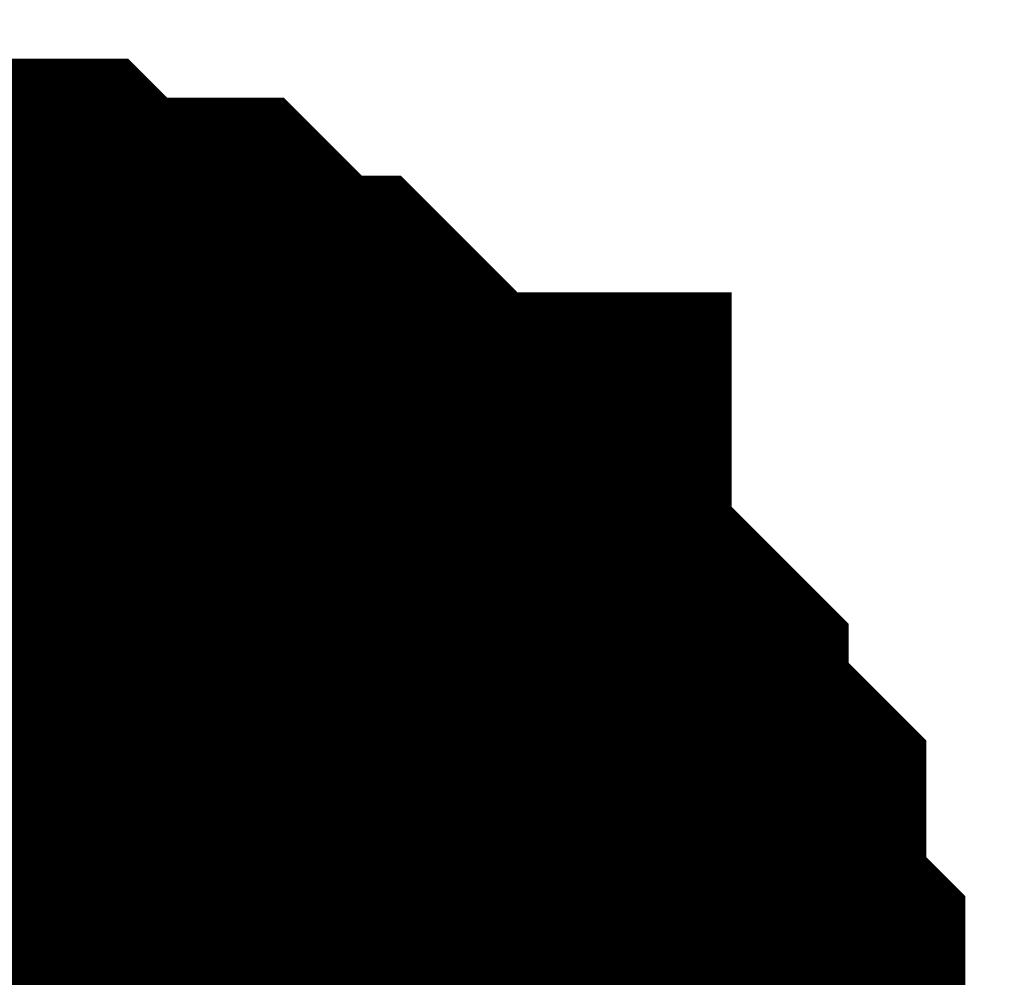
# Model space of a CAD drawing. Header units: inches. Extents: x 0 to 292, y 0 to 193.
# Tile 208 of 256: x 249.555 to 250.048, y 71.418 to 71.897. Entities that reach past the tile are written whole.
import ezdxf

# ---------------------------------------------------------------- set-up
doc = ezdxf.new("R2010")
doc.units = ezdxf.units.IN
doc.layers.add('Sheet', color=255, linetype='Continuous')

msp = doc.modelspace()

# ---------------------------------------------------------------- linework, layer by layer
at = {"layer": 'Sheet'}
for points in [[(249.39168, 71.74679, 0.29972, 0.29972, 0), (249.41116, 71.74679, 0.29972, 0.29972, 0), (249.45013, 71.74679, 0.29972, 0.29972, 0), (249.46961, 71.74679, 0.29972, 0.29972, 0), (249.48909, 71.7273, 0.29972, 0.29972, 0), (249.52806, 71.7273, 0.29972, 0.29972, 0), (249.54755, 71.7273, 0.29972, 0.29972, 0), (249.56703, 71.70781, 0.29972, 0.29972, 0), (249.58651, 71.70781, 0.29972, 0.29972, 0), (249.62548, 71.70781, 0.29972, 0.29972, 0), (249.64496, 71.68832, 0.29972, 0.29972, 0), (249.66445, 71.66883, 0.29972, 0.29972, 0), (249.68393, 71.66883, 0.29972, 0.29972, 0), (249.70342, 71.64934, 0.29972, 0.29972, 0), (249.7229, 71.62985, 0.29972, 0.29972, 0), (249.74238, 71.61036, 0.29972, 0.29972, 0), (249.76187, 71.61036, 0.29972, 0.29972, 0), (249.76187, 71.59086, 0.29972, 0.29972, 0), (249.78135, 71.57137, 0.29972, 0.29972, 0), (249.80083, 71.55188, 0.29972, 0.29972, 0), (249.82032, 71.53239, 0.29972, 0.29972, 0), (249.82032, 71.5129, 0.29972, 0.29972, 0), (249.8398, 71.49341, 0.29972, 0.29972, 0), (249.85928, 71.47392, 0.29972, 0.29972, 0), (249.85928, 71.43494, 0.29972, 0.29972, 0), (249.85928, 71.41544, 0.29972, 0.29972, 0), (249.87877, 71.39595, 0.29972, 0.29972, 0), (249.87877, 71.37646, 0.29972, 0.29972, 0), (249.87877, 71.33748, 0.29972, 0.29972, 0), (249.89825, 71.31799, 0.29972, 0.29972, 0), (249.89825, 71.2985, 0.29972, 0.29972, 0), (249.89825, 71.25952, 0.29972, 0.29972, 0)], [(249.39168, 71.74679, 0.29972, 0.29972, 0), (249.41116, 71.74679, 0.29972, 0.29972, 0), (249.45013, 71.74679, 0.29972, 0.29972, 0), (249.46961, 71.74679, 0.29972, 0.29972, 0), (249.48909, 71.7273, 0.29972, 0.29972, 0), (249.52806, 71.7273, 0.29972, 0.29972, 0), (249.54755, 71.7273, 0.29972, 0.29972, 0), (249.56703, 71.70781, 0.29972, 0.29972, 0), (249.58651, 71.70781, 0.29972, 0.29972, 0), (249.62548, 71.70781, 0.29972, 0.29972, 0), (249.64496, 71.68832, 0.29972, 0.29972, 0), (249.66445, 71.66883, 0.29972, 0.29972, 0), (249.68393, 71.66883, 0.29972, 0.29972, 0), (249.70342, 71.64934, 0.29972, 0.29972, 0), (249.7229, 71.62985, 0.29972, 0.29972, 0), (249.74238, 71.61036, 0.29972, 0.29972, 0), (249.76187, 71.61036, 0.29972, 0.29972, 0), (249.76187, 71.59086, 0.29972, 0.29972, 0), (249.78135, 71.57137, 0.29972, 0.29972, 0), (249.80083, 71.55188, 0.29972, 0.29972, 0), (249.82032, 71.53239, 0.29972, 0.29972, 0), (249.82032, 71.5129, 0.29972, 0.29972, 0), (249.8398, 71.49341, 0.29972, 0.29972, 0), (249.85928, 71.47392, 0.29972, 0.29972, 0), (249.85928, 71.43494, 0.29972, 0.29972, 0), (249.85928, 71.41544, 0.29972, 0.29972, 0), (249.87877, 71.39595, 0.29972, 0.29972, 0), (249.87877, 71.37646, 0.29972, 0.29972, 0), (249.87877, 71.33748, 0.29972, 0.29972, 0), (249.89825, 71.31799, 0.29972, 0.29972, 0), (249.89825, 71.2985, 0.29972, 0.29972, 0), (249.89825, 71.25952, 0.29972, 0.29972, 0)], [(249.39168, 71.74679, 0.29972, 0.29972, 0), (249.41116, 71.74679, 0.29972, 0.29972, 0), (249.45013, 71.74679, 0.29972, 0.29972, 0), (249.46961, 71.74679, 0.29972, 0.29972, 0), (249.48909, 71.7273, 0.29972, 0.29972, 0), (249.52806, 71.7273, 0.29972, 0.29972, 0), (249.54755, 71.7273, 0.29972, 0.29972, 0), (249.56703, 71.70781, 0.29972, 0.29972, 0), (249.58651, 71.70781, 0.29972, 0.29972, 0), (249.62548, 71.70781, 0.29972, 0.29972, 0), (249.64496, 71.68832, 0.29972, 0.29972, 0), (249.66445, 71.66883, 0.29972, 0.29972, 0), (249.68393, 71.66883, 0.29972, 0.29972, 0), (249.70342, 71.64934, 0.29972, 0.29972, 0), (249.7229, 71.62985, 0.29972, 0.29972, 0), (249.74238, 71.61036, 0.29972, 0.29972, 0), (249.76187, 71.61036, 0.29972, 0.29972, 0), (249.76187, 71.59086, 0.29972, 0.29972, 0), (249.78135, 71.57137, 0.29972, 0.29972, 0), (249.80083, 71.55188, 0.29972, 0.29972, 0), (249.82032, 71.53239, 0.29972, 0.29972, 0), (249.82032, 71.5129, 0.29972, 0.29972, 0), (249.8398, 71.49341, 0.29972, 0.29972, 0), (249.85928, 71.47392, 0.29972, 0.29972, 0), (249.85928, 71.43494, 0.29972, 0.29972, 0), (249.85928, 71.41544, 0.29972, 0.29972, 0), (249.87877, 71.39595, 0.29972, 0.29972, 0), (249.87877, 71.37646, 0.29972, 0.29972, 0), (249.87877, 71.33748, 0.29972, 0.29972, 0), (249.89825, 71.31799, 0.29972, 0.29972, 0), (249.89825, 71.2985, 0.29972, 0.29972, 0), (249.89825, 71.25952, 0.29972, 0.29972, 0)], [(249.39168, 71.74679, 0.29972, 0.29972, 0), (249.41116, 71.74679, 0.29972, 0.29972, 0), (249.45013, 71.74679, 0.29972, 0.29972, 0), (249.46961, 71.74679, 0.29972, 0.29972, 0), (249.48909, 71.7273, 0.29972, 0.29972, 0), (249.52806, 71.7273, 0.29972, 0.29972, 0), (249.54755, 71.7273, 0.29972, 0.29972, 0), (249.56703, 71.70781, 0.29972, 0.29972, 0), (249.58651, 71.70781, 0.29972, 0.29972, 0), (249.62548, 71.70781, 0.29972, 0.29972, 0), (249.64496, 71.68832, 0.29972, 0.29972, 0), (249.66445, 71.66883, 0.29972, 0.29972, 0), (249.68393, 71.66883, 0.29972, 0.29972, 0), (249.70342, 71.64934, 0.29972, 0.29972, 0), (249.7229, 71.62985, 0.29972, 0.29972, 0), (249.74238, 71.61036, 0.29972, 0.29972, 0), (249.76187, 71.61036, 0.29972, 0.29972, 0), (249.76187, 71.59086, 0.29972, 0.29972, 0), (249.78135, 71.57137, 0.29972, 0.29972, 0), (249.80083, 71.55188, 0.29972, 0.29972, 0), (249.82032, 71.53239, 0.29972, 0.29972, 0), (249.82032, 71.5129, 0.29972, 0.29972, 0), (249.8398, 71.49341, 0.29972, 0.29972, 0), (249.85928, 71.47392, 0.29972, 0.29972, 0), (249.85928, 71.43494, 0.29972, 0.29972, 0), (249.85928, 71.41544, 0.29972, 0.29972, 0), (249.87877, 71.39595, 0.29972, 0.29972, 0), (249.87877, 71.37646, 0.29972, 0.29972, 0), (249.87877, 71.33748, 0.29972, 0.29972, 0), (249.89825, 71.31799, 0.29972, 0.29972, 0), (249.89825, 71.2985, 0.29972, 0.29972, 0), (249.89825, 71.25952, 0.29972, 0.29972, 0)], [(249.48909, 71.7273, 0.09906, 0.09906, 0), (249.52806, 71.7273, 0.09906, 0.09906, 0), (249.54755, 71.7273, 0.09906, 0.09906, 0), (249.56703, 71.70781, 0.09906, 0.09906, 0), (249.58651, 71.70781, 0.09906, 0.09906, 0), (249.62548, 71.70781, 0.09906, 0.09906, 0), (249.64496, 71.68832, 0.09906, 0.09906, 0), (249.66445, 71.66883, 0.09906, 0.09906, 0), (249.68393, 71.66883, 0.09906, 0.09906, 0), (249.70342, 71.64934, 0.09906, 0.09906, 0), (249.7229, 71.62985, 0.09906, 0.09906, 0), (249.74238, 71.61036, 0.09906, 0.09906, 0), (249.76187, 71.61036, 0.09906, 0.09906, 0), (249.76187, 71.59086, 0.09906, 0.09906, 0), (249.78135, 71.57137, 0.09906, 0.09906, 0), (249.80083, 71.55188, 0.09906, 0.09906, 0), (249.82032, 71.53239, 0.09906, 0.09906, 0), (249.82032, 71.5129, 0.09906, 0.09906, 0), (249.8398, 71.49341, 0.09906, 0.09906, 0), (249.85928, 71.47392, 0.09906, 0.09906, 0), (249.85928, 71.43494, 0.09906, 0.09906, 0), (249.85928, 71.41544, 0.09906, 0.09906, 0), (249.87877, 71.39595, 0.09906, 0.09906, 0), (249.87877, 71.37646, 0.09906, 0.09906, 0), (249.87877, 71.33748, 0.09906, 0.09906, 0)], [(249.48909, 71.7273, 0.09906, 0.09906, 0), (249.52806, 71.7273, 0.09906, 0.09906, 0), (249.54755, 71.7273, 0.09906, 0.09906, 0), (249.56703, 71.70781, 0.09906, 0.09906, 0), (249.58651, 71.70781, 0.09906, 0.09906, 0), (249.62548, 71.70781, 0.09906, 0.09906, 0), (249.64496, 71.68832, 0.09906, 0.09906, 0), (249.66445, 71.66883, 0.09906, 0.09906, 0), (249.68393, 71.66883, 0.09906, 0.09906, 0), (249.70342, 71.64934, 0.09906, 0.09906, 0), (249.7229, 71.62985, 0.09906, 0.09906, 0), (249.74238, 71.61036, 0.09906, 0.09906, 0), (249.76187, 71.61036, 0.09906, 0.09906, 0), (249.76187, 71.59086, 0.09906, 0.09906, 0), (249.78135, 71.57137, 0.09906, 0.09906, 0), (249.80083, 71.55188, 0.09906, 0.09906, 0), (249.82032, 71.53239, 0.09906, 0.09906, 0), (249.82032, 71.5129, 0.09906, 0.09906, 0), (249.8398, 71.49341, 0.09906, 0.09906, 0), (249.85928, 71.47392, 0.09906, 0.09906, 0), (249.85928, 71.43494, 0.09906, 0.09906, 0), (249.85928, 71.41544, 0.09906, 0.09906, 0), (249.87877, 71.39595, 0.09906, 0.09906, 0), (249.87877, 71.37646, 0.09906, 0.09906, 0), (249.87877, 71.33748, 0.09906, 0.09906, 0)], [(249.48909, 71.7273, 0.09906, 0.09906, 0), (249.52806, 71.7273, 0.09906, 0.09906, 0), (249.54755, 71.7273, 0.09906, 0.09906, 0), (249.56703, 71.70781, 0.09906, 0.09906, 0), (249.58651, 71.70781, 0.09906, 0.09906, 0), (249.62548, 71.70781, 0.09906, 0.09906, 0), (249.64496, 71.68832, 0.09906, 0.09906, 0), (249.66445, 71.66883, 0.09906, 0.09906, 0), (249.68393, 71.66883, 0.09906, 0.09906, 0), (249.70342, 71.64934, 0.09906, 0.09906, 0), (249.7229, 71.62985, 0.09906, 0.09906, 0), (249.74238, 71.61036, 0.09906, 0.09906, 0), (249.76187, 71.61036, 0.09906, 0.09906, 0), (249.76187, 71.59086, 0.09906, 0.09906, 0), (249.78135, 71.57137, 0.09906, 0.09906, 0), (249.80083, 71.55188, 0.09906, 0.09906, 0), (249.82032, 71.53239, 0.09906, 0.09906, 0), (249.82032, 71.5129, 0.09906, 0.09906, 0), (249.8398, 71.49341, 0.09906, 0.09906, 0), (249.85928, 71.47392, 0.09906, 0.09906, 0), (249.85928, 71.43494, 0.09906, 0.09906, 0), (249.85928, 71.41544, 0.09906, 0.09906, 0), (249.87877, 71.39595, 0.09906, 0.09906, 0), (249.87877, 71.37646, 0.09906, 0.09906, 0), (249.87877, 71.33748, 0.09906, 0.09906, 0)], [(249.48909, 71.7273, 0.09906, 0.09906, 0), (249.52806, 71.7273, 0.09906, 0.09906, 0), (249.54755, 71.7273, 0.09906, 0.09906, 0), (249.56703, 71.70781, 0.09906, 0.09906, 0), (249.58651, 71.70781, 0.09906, 0.09906, 0), (249.62548, 71.70781, 0.09906, 0.09906, 0), (249.64496, 71.68832, 0.09906, 0.09906, 0), (249.66445, 71.66883, 0.09906, 0.09906, 0), (249.68393, 71.66883, 0.09906, 0.09906, 0), (249.70342, 71.64934, 0.09906, 0.09906, 0), (249.7229, 71.62985, 0.09906, 0.09906, 0), (249.74238, 71.61036, 0.09906, 0.09906, 0), (249.76187, 71.61036, 0.09906, 0.09906, 0), (249.76187, 71.59086, 0.09906, 0.09906, 0), (249.78135, 71.57137, 0.09906, 0.09906, 0), (249.80083, 71.55188, 0.09906, 0.09906, 0), (249.82032, 71.53239, 0.09906, 0.09906, 0), (249.82032, 71.5129, 0.09906, 0.09906, 0), (249.8398, 71.49341, 0.09906, 0.09906, 0), (249.85928, 71.47392, 0.09906, 0.09906, 0), (249.85928, 71.43494, 0.09906, 0.09906, 0), (249.85928, 71.41544, 0.09906, 0.09906, 0), (249.87877, 71.39595, 0.09906, 0.09906, 0), (249.87877, 71.37646, 0.09906, 0.09906, 0), (249.87877, 71.33748, 0.09906, 0.09906, 0)], [(249.39168, 71.61036, 0.29972, 0.29972, 0), (249.41116, 71.61036, 0.29972, 0.29972, 0), (249.45013, 71.61036, 0.29972, 0.29972, 0), (249.46961, 71.61036, 0.29972, 0.29972, 0), (249.48909, 71.59086, 0.29972, 0.29972, 0), (249.52806, 71.59086, 0.29972, 0.29972, 0), (249.54755, 71.59086, 0.29972, 0.29972, 0), (249.56703, 71.57137, 0.29972, 0.29972, 0), (249.58651, 71.57137, 0.29972, 0.29972, 0), (249.62548, 71.57137, 0.29972, 0.29972, 0), (249.64496, 71.55188, 0.29972, 0.29972, 0), (249.66445, 71.53239, 0.29972, 0.29972, 0), (249.68393, 71.53239, 0.29972, 0.29972, 0), (249.70342, 71.5129, 0.29972, 0.29972, 0), (249.7229, 71.49341, 0.29972, 0.29972, 0), (249.74238, 71.47392, 0.29972, 0.29972, 0), (249.76187, 71.47392, 0.29972, 0.29972, 0), (249.76187, 71.45443, 0.29972, 0.29972, 0), (249.78135, 71.43494, 0.29972, 0.29972, 0), (249.80083, 71.41544, 0.29972, 0.29972, 0), (249.82032, 71.39595, 0.29972, 0.29972, 0), (249.82032, 71.37646, 0.29972, 0.29972, 0), (249.8398, 71.35697, 0.29972, 0.29972, 0), (249.85928, 71.33748, 0.29972, 0.29972, 0), (249.85928, 71.2985, 0.29972, 0.29972, 0), (249.85928, 71.27901, 0.29972, 0.29972, 0), (249.87877, 71.25952, 0.29972, 0.29972, 0)], [(249.39168, 71.61036, 0.29972, 0.29972, 0), (249.41116, 71.61036, 0.29972, 0.29972, 0), (249.45013, 71.61036, 0.29972, 0.29972, 0), (249.46961, 71.61036, 0.29972, 0.29972, 0), (249.48909, 71.59086, 0.29972, 0.29972, 0), (249.52806, 71.59086, 0.29972, 0.29972, 0), (249.54755, 71.59086, 0.29972, 0.29972, 0), (249.56703, 71.57137, 0.29972, 0.29972, 0), (249.58651, 71.57137, 0.29972, 0.29972, 0), (249.62548, 71.57137, 0.29972, 0.29972, 0), (249.64496, 71.55188, 0.29972, 0.29972, 0), (249.66445, 71.53239, 0.29972, 0.29972, 0), (249.68393, 71.53239, 0.29972, 0.29972, 0), (249.70342, 71.5129, 0.29972, 0.29972, 0), (249.7229, 71.49341, 0.29972, 0.29972, 0), (249.74238, 71.47392, 0.29972, 0.29972, 0), (249.76187, 71.47392, 0.29972, 0.29972, 0), (249.76187, 71.45443, 0.29972, 0.29972, 0), (249.78135, 71.43494, 0.29972, 0.29972, 0), (249.80083, 71.41544, 0.29972, 0.29972, 0), (249.82032, 71.39595, 0.29972, 0.29972, 0), (249.82032, 71.37646, 0.29972, 0.29972, 0), (249.8398, 71.35697, 0.29972, 0.29972, 0), (249.85928, 71.33748, 0.29972, 0.29972, 0), (249.85928, 71.2985, 0.29972, 0.29972, 0), (249.85928, 71.27901, 0.29972, 0.29972, 0), (249.87877, 71.25952, 0.29972, 0.29972, 0)], [(249.39168, 71.61036, 0.29972, 0.29972, 0), (249.41116, 71.61036, 0.29972, 0.29972, 0), (249.45013, 71.61036, 0.29972, 0.29972, 0), (249.46961, 71.61036, 0.29972, 0.29972, 0), (249.48909, 71.59086, 0.29972, 0.29972, 0), (249.52806, 71.59086, 0.29972, 0.29972, 0), (249.54755, 71.59086, 0.29972, 0.29972, 0), (249.56703, 71.57137, 0.29972, 0.29972, 0), (249.58651, 71.57137, 0.29972, 0.29972, 0), (249.62548, 71.57137, 0.29972, 0.29972, 0), (249.64496, 71.55188, 0.29972, 0.29972, 0), (249.66445, 71.53239, 0.29972, 0.29972, 0), (249.68393, 71.53239, 0.29972, 0.29972, 0), (249.70342, 71.5129, 0.29972, 0.29972, 0), (249.7229, 71.49341, 0.29972, 0.29972, 0), (249.74238, 71.47392, 0.29972, 0.29972, 0), (249.76187, 71.47392, 0.29972, 0.29972, 0), (249.76187, 71.45443, 0.29972, 0.29972, 0), (249.78135, 71.43494, 0.29972, 0.29972, 0), (249.80083, 71.41544, 0.29972, 0.29972, 0), (249.82032, 71.39595, 0.29972, 0.29972, 0), (249.82032, 71.37646, 0.29972, 0.29972, 0), (249.8398, 71.35697, 0.29972, 0.29972, 0), (249.85928, 71.33748, 0.29972, 0.29972, 0), (249.85928, 71.2985, 0.29972, 0.29972, 0), (249.85928, 71.27901, 0.29972, 0.29972, 0), (249.87877, 71.25952, 0.29972, 0.29972, 0)], [(249.39168, 71.61036, 0.29972, 0.29972, 0), (249.41116, 71.61036, 0.29972, 0.29972, 0), (249.45013, 71.61036, 0.29972, 0.29972, 0), (249.46961, 71.61036, 0.29972, 0.29972, 0), (249.48909, 71.59086, 0.29972, 0.29972, 0), (249.52806, 71.59086, 0.29972, 0.29972, 0), (249.54755, 71.59086, 0.29972, 0.29972, 0), (249.56703, 71.57137, 0.29972, 0.29972, 0), (249.58651, 71.57137, 0.29972, 0.29972, 0), (249.62548, 71.57137, 0.29972, 0.29972, 0), (249.64496, 71.55188, 0.29972, 0.29972, 0), (249.66445, 71.53239, 0.29972, 0.29972, 0), (249.68393, 71.53239, 0.29972, 0.29972, 0), (249.70342, 71.5129, 0.29972, 0.29972, 0), (249.7229, 71.49341, 0.29972, 0.29972, 0), (249.74238, 71.47392, 0.29972, 0.29972, 0), (249.76187, 71.47392, 0.29972, 0.29972, 0), (249.76187, 71.45443, 0.29972, 0.29972, 0), (249.78135, 71.43494, 0.29972, 0.29972, 0), (249.80083, 71.41544, 0.29972, 0.29972, 0), (249.82032, 71.39595, 0.29972, 0.29972, 0), (249.82032, 71.37646, 0.29972, 0.29972, 0), (249.8398, 71.35697, 0.29972, 0.29972, 0), (249.85928, 71.33748, 0.29972, 0.29972, 0), (249.85928, 71.2985, 0.29972, 0.29972, 0), (249.85928, 71.27901, 0.29972, 0.29972, 0), (249.87877, 71.25952, 0.29972, 0.29972, 0)], [(249.39168, 71.61036, 0.29972, 0.29972, 0), (249.41116, 71.61036, 0.29972, 0.29972, 0), (249.45013, 71.61036, 0.29972, 0.29972, 0), (249.46961, 71.61036, 0.29972, 0.29972, 0), (249.48909, 71.59086, 0.29972, 0.29972, 0), (249.52806, 71.59086, 0.29972, 0.29972, 0), (249.54755, 71.59086, 0.29972, 0.29972, 0), (249.56703, 71.57137, 0.29972, 0.29972, 0), (249.58651, 71.57137, 0.29972, 0.29972, 0), (249.62548, 71.57137, 0.29972, 0.29972, 0), (249.64496, 71.55188, 0.29972, 0.29972, 0), (249.66445, 71.53239, 0.29972, 0.29972, 0), (249.68393, 71.53239, 0.29972, 0.29972, 0), (249.70342, 71.5129, 0.29972, 0.29972, 0), (249.7229, 71.49341, 0.29972, 0.29972, 0), (249.74238, 71.47392, 0.29972, 0.29972, 0), (249.76187, 71.47392, 0.29972, 0.29972, 0), (249.76187, 71.45443, 0.29972, 0.29972, 0), (249.78135, 71.43494, 0.29972, 0.29972, 0), (249.80083, 71.41544, 0.29972, 0.29972, 0), (249.82032, 71.39595, 0.29972, 0.29972, 0), (249.82032, 71.37646, 0.29972, 0.29972, 0), (249.8398, 71.35697, 0.29972, 0.29972, 0), (249.85928, 71.33748, 0.29972, 0.29972, 0), (249.85928, 71.2985, 0.29972, 0.29972, 0), (249.85928, 71.27901, 0.29972, 0.29972, 0), (249.87877, 71.25952, 0.29972, 0.29972, 0)], [(249.39168, 71.61036, 0.29972, 0.29972, 0), (249.41116, 71.61036, 0.29972, 0.29972, 0), (249.45013, 71.61036, 0.29972, 0.29972, 0), (249.46961, 71.61036, 0.29972, 0.29972, 0), (249.48909, 71.59086, 0.29972, 0.29972, 0), (249.52806, 71.59086, 0.29972, 0.29972, 0), (249.54755, 71.59086, 0.29972, 0.29972, 0), (249.56703, 71.57137, 0.29972, 0.29972, 0), (249.58651, 71.57137, 0.29972, 0.29972, 0), (249.62548, 71.57137, 0.29972, 0.29972, 0), (249.64496, 71.55188, 0.29972, 0.29972, 0), (249.66445, 71.53239, 0.29972, 0.29972, 0), (249.68393, 71.53239, 0.29972, 0.29972, 0), (249.70342, 71.5129, 0.29972, 0.29972, 0), (249.7229, 71.49341, 0.29972, 0.29972, 0), (249.74238, 71.47392, 0.29972, 0.29972, 0), (249.76187, 71.47392, 0.29972, 0.29972, 0), (249.76187, 71.45443, 0.29972, 0.29972, 0), (249.78135, 71.43494, 0.29972, 0.29972, 0), (249.80083, 71.41544, 0.29972, 0.29972, 0), (249.82032, 71.39595, 0.29972, 0.29972, 0), (249.82032, 71.37646, 0.29972, 0.29972, 0), (249.8398, 71.35697, 0.29972, 0.29972, 0), (249.85928, 71.33748, 0.29972, 0.29972, 0), (249.85928, 71.2985, 0.29972, 0.29972, 0), (249.85928, 71.27901, 0.29972, 0.29972, 0), (249.87877, 71.25952, 0.29972, 0.29972, 0)], [(249.39168, 71.61036, 0.29972, 0.29972, 0), (249.41116, 71.61036, 0.29972, 0.29972, 0), (249.45013, 71.61036, 0.29972, 0.29972, 0), (249.46961, 71.61036, 0.29972, 0.29972, 0), (249.48909, 71.59086, 0.29972, 0.29972, 0), (249.52806, 71.59086, 0.29972, 0.29972, 0), (249.54755, 71.59086, 0.29972, 0.29972, 0), (249.56703, 71.57137, 0.29972, 0.29972, 0), (249.58651, 71.57137, 0.29972, 0.29972, 0), (249.62548, 71.57137, 0.29972, 0.29972, 0), (249.64496, 71.55188, 0.29972, 0.29972, 0), (249.66445, 71.53239, 0.29972, 0.29972, 0), (249.68393, 71.53239, 0.29972, 0.29972, 0), (249.70342, 71.5129, 0.29972, 0.29972, 0), (249.7229, 71.49341, 0.29972, 0.29972, 0), (249.74238, 71.47392, 0.29972, 0.29972, 0), (249.76187, 71.47392, 0.29972, 0.29972, 0), (249.76187, 71.45443, 0.29972, 0.29972, 0), (249.78135, 71.43494, 0.29972, 0.29972, 0), (249.80083, 71.41544, 0.29972, 0.29972, 0), (249.82032, 71.39595, 0.29972, 0.29972, 0), (249.82032, 71.37646, 0.29972, 0.29972, 0), (249.8398, 71.35697, 0.29972, 0.29972, 0), (249.85928, 71.33748, 0.29972, 0.29972, 0), (249.85928, 71.2985, 0.29972, 0.29972, 0), (249.85928, 71.27901, 0.29972, 0.29972, 0), (249.87877, 71.25952, 0.29972, 0.29972, 0)], [(249.48909, 71.59086, 0.09906, 0.09906, 0), (249.52806, 71.59086, 0.09906, 0.09906, 0), (249.54755, 71.59086, 0.09906, 0.09906, 0), (249.56703, 71.57137, 0.09906, 0.09906, 0), (249.58651, 71.57137, 0.09906, 0.09906, 0), (249.62548, 71.57137, 0.09906, 0.09906, 0), (249.64496, 71.55188, 0.09906, 0.09906, 0), (249.66445, 71.53239, 0.09906, 0.09906, 0), (249.68393, 71.53239, 0.09906, 0.09906, 0), (249.70342, 71.5129, 0.09906, 0.09906, 0), (249.7229, 71.49341, 0.09906, 0.09906, 0), (249.74238, 71.47392, 0.09906, 0.09906, 0), (249.76187, 71.47392, 0.09906, 0.09906, 0), (249.76187, 71.45443, 0.09906, 0.09906, 0), (249.78135, 71.43494, 0.09906, 0.09906, 0), (249.80083, 71.41544, 0.09906, 0.09906, 0), (249.82032, 71.39595, 0.09906, 0.09906, 0), (249.82032, 71.37646, 0.09906, 0.09906, 0), (249.8398, 71.35697, 0.09906, 0.09906, 0)], [(249.48909, 71.59086, 0.09906, 0.09906, 0), (249.52806, 71.59086, 0.09906, 0.09906, 0), (249.54755, 71.59086, 0.09906, 0.09906, 0), (249.56703, 71.57137, 0.09906, 0.09906, 0), (249.58651, 71.57137, 0.09906, 0.09906, 0), (249.62548, 71.57137, 0.09906, 0.09906, 0), (249.64496, 71.55188, 0.09906, 0.09906, 0), (249.66445, 71.53239, 0.09906, 0.09906, 0), (249.68393, 71.53239, 0.09906, 0.09906, 0), (249.70342, 71.5129, 0.09906, 0.09906, 0), (249.7229, 71.49341, 0.09906, 0.09906, 0), (249.74238, 71.47392, 0.09906, 0.09906, 0), (249.76187, 71.47392, 0.09906, 0.09906, 0), (249.76187, 71.45443, 0.09906, 0.09906, 0), (249.78135, 71.43494, 0.09906, 0.09906, 0), (249.80083, 71.41544, 0.09906, 0.09906, 0), (249.82032, 71.39595, 0.09906, 0.09906, 0), (249.82032, 71.37646, 0.09906, 0.09906, 0), (249.8398, 71.35697, 0.09906, 0.09906, 0)], [(249.48909, 71.59086, 0.09906, 0.09906, 0), (249.52806, 71.59086, 0.09906, 0.09906, 0), (249.54755, 71.59086, 0.09906, 0.09906, 0), (249.56703, 71.57137, 0.09906, 0.09906, 0), (249.58651, 71.57137, 0.09906, 0.09906, 0), (249.62548, 71.57137, 0.09906, 0.09906, 0), (249.64496, 71.55188, 0.09906, 0.09906, 0), (249.66445, 71.53239, 0.09906, 0.09906, 0), (249.68393, 71.53239, 0.09906, 0.09906, 0), (249.70342, 71.5129, 0.09906, 0.09906, 0), (249.7229, 71.49341, 0.09906, 0.09906, 0), (249.74238, 71.47392, 0.09906, 0.09906, 0), (249.76187, 71.47392, 0.09906, 0.09906, 0), (249.76187, 71.45443, 0.09906, 0.09906, 0), (249.78135, 71.43494, 0.09906, 0.09906, 0), (249.80083, 71.41544, 0.09906, 0.09906, 0), (249.82032, 71.39595, 0.09906, 0.09906, 0), (249.82032, 71.37646, 0.09906, 0.09906, 0), (249.8398, 71.35697, 0.09906, 0.09906, 0)], [(249.48909, 71.59086, 0.09906, 0.09906, 0), (249.52806, 71.59086, 0.09906, 0.09906, 0), (249.54755, 71.59086, 0.09906, 0.09906, 0), (249.56703, 71.57137, 0.09906, 0.09906, 0), (249.58651, 71.57137, 0.09906, 0.09906, 0), (249.62548, 71.57137, 0.09906, 0.09906, 0), (249.64496, 71.55188, 0.09906, 0.09906, 0), (249.66445, 71.53239, 0.09906, 0.09906, 0), (249.68393, 71.53239, 0.09906, 0.09906, 0), (249.70342, 71.5129, 0.09906, 0.09906, 0), (249.7229, 71.49341, 0.09906, 0.09906, 0), (249.74238, 71.47392, 0.09906, 0.09906, 0), (249.76187, 71.47392, 0.09906, 0.09906, 0), (249.76187, 71.45443, 0.09906, 0.09906, 0), (249.78135, 71.43494, 0.09906, 0.09906, 0), (249.80083, 71.41544, 0.09906, 0.09906, 0), (249.82032, 71.39595, 0.09906, 0.09906, 0), (249.82032, 71.37646, 0.09906, 0.09906, 0), (249.8398, 71.35697, 0.09906, 0.09906, 0)], [(249.48909, 71.59086, 0.09906, 0.09906, 0), (249.52806, 71.59086, 0.09906, 0.09906, 0), (249.54755, 71.59086, 0.09906, 0.09906, 0), (249.56703, 71.57137, 0.09906, 0.09906, 0), (249.58651, 71.57137, 0.09906, 0.09906, 0), (249.62548, 71.57137, 0.09906, 0.09906, 0), (249.64496, 71.55188, 0.09906, 0.09906, 0), (249.66445, 71.53239, 0.09906, 0.09906, 0), (249.68393, 71.53239, 0.09906, 0.09906, 0), (249.70342, 71.5129, 0.09906, 0.09906, 0), (249.7229, 71.49341, 0.09906, 0.09906, 0), (249.74238, 71.47392, 0.09906, 0.09906, 0), (249.76187, 71.47392, 0.09906, 0.09906, 0), (249.76187, 71.45443, 0.09906, 0.09906, 0), (249.78135, 71.43494, 0.09906, 0.09906, 0), (249.80083, 71.41544, 0.09906, 0.09906, 0), (249.82032, 71.39595, 0.09906, 0.09906, 0), (249.82032, 71.37646, 0.09906, 0.09906, 0), (249.8398, 71.35697, 0.09906, 0.09906, 0)], [(249.48909, 71.59086, 0.09906, 0.09906, 0), (249.52806, 71.59086, 0.09906, 0.09906, 0), (249.54755, 71.59086, 0.09906, 0.09906, 0), (249.56703, 71.57137, 0.09906, 0.09906, 0), (249.58651, 71.57137, 0.09906, 0.09906, 0), (249.62548, 71.57137, 0.09906, 0.09906, 0), (249.64496, 71.55188, 0.09906, 0.09906, 0), (249.66445, 71.53239, 0.09906, 0.09906, 0), (249.68393, 71.53239, 0.09906, 0.09906, 0), (249.70342, 71.5129, 0.09906, 0.09906, 0), (249.7229, 71.49341, 0.09906, 0.09906, 0), (249.74238, 71.47392, 0.09906, 0.09906, 0), (249.76187, 71.47392, 0.09906, 0.09906, 0), (249.76187, 71.45443, 0.09906, 0.09906, 0), (249.78135, 71.43494, 0.09906, 0.09906, 0), (249.80083, 71.41544, 0.09906, 0.09906, 0), (249.82032, 71.39595, 0.09906, 0.09906, 0), (249.82032, 71.37646, 0.09906, 0.09906, 0), (249.8398, 71.35697, 0.09906, 0.09906, 0)], [(249.48909, 71.59086, 0.09906, 0.09906, 0), (249.52806, 71.59086, 0.09906, 0.09906, 0), (249.54755, 71.59086, 0.09906, 0.09906, 0), (249.56703, 71.57137, 0.09906, 0.09906, 0), (249.58651, 71.57137, 0.09906, 0.09906, 0), (249.62548, 71.57137, 0.09906, 0.09906, 0), (249.64496, 71.55188, 0.09906, 0.09906, 0), (249.66445, 71.53239, 0.09906, 0.09906, 0), (249.68393, 71.53239, 0.09906, 0.09906, 0), (249.70342, 71.5129, 0.09906, 0.09906, 0), (249.7229, 71.49341, 0.09906, 0.09906, 0), (249.74238, 71.47392, 0.09906, 0.09906, 0), (249.76187, 71.47392, 0.09906, 0.09906, 0), (249.76187, 71.45443, 0.09906, 0.09906, 0), (249.78135, 71.43494, 0.09906, 0.09906, 0), (249.80083, 71.41544, 0.09906, 0.09906, 0), (249.82032, 71.39595, 0.09906, 0.09906, 0), (249.82032, 71.37646, 0.09906, 0.09906, 0), (249.8398, 71.35697, 0.09906, 0.09906, 0)]]:
    msp.add_lwpolyline(points, format="xyseb", dxfattribs=at)
for points in [[(249.174, 71.25205, 0.508, 0.508, 1), (249.682, 71.25205, 0.508, 0.508, 1)], [(249.174, 71.12, 0.508, 0.508, 1), (249.682, 71.12, 0.508, 0.508, 1)]]:
    msp.add_lwpolyline(points, format="xyseb", close=True, dxfattribs=at)

doc.saveas('drawing.dxf')
